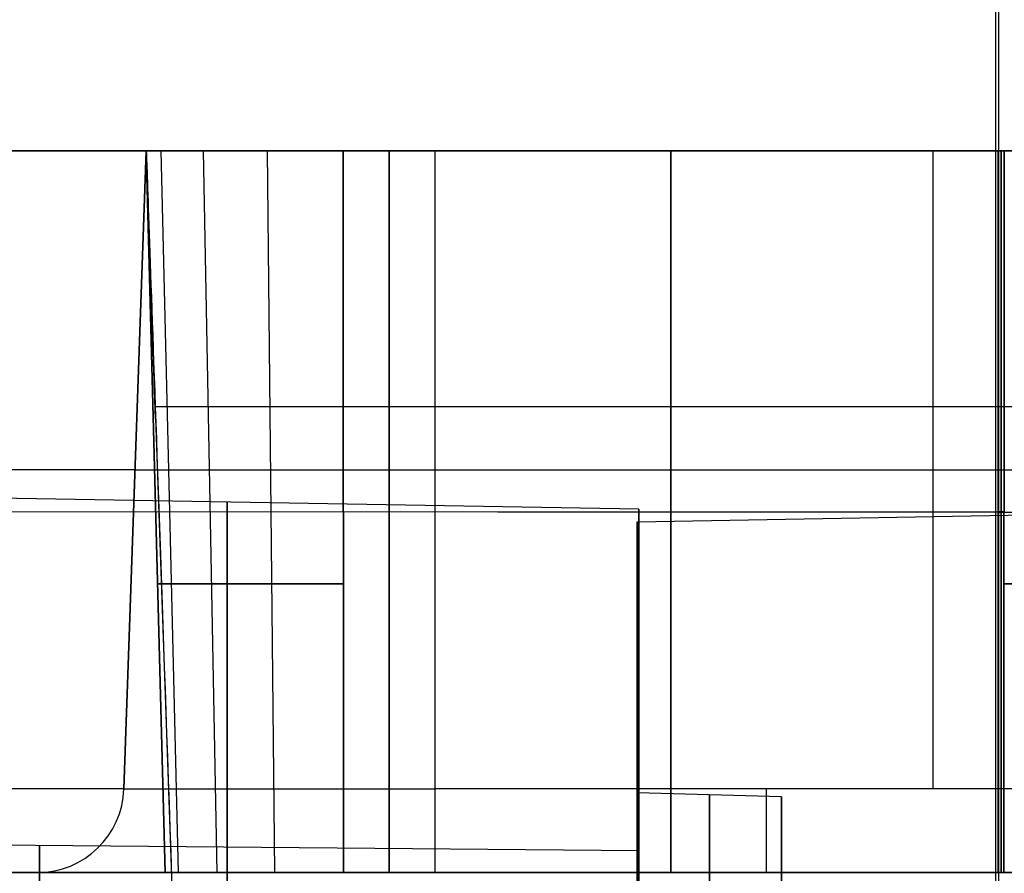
# Model space of a CAD drawing. Extents: x -15 to 7, y 1 to 148.
# Tile 10 of 194: x -3.64 to -0.23, y 14.53 to 17.49. Entities that reach past the tile are written whole.
import ezdxf

# ---------------------------------------------------------------- set-up
doc = ezdxf.new("R2010")
doc.units = 0
doc.layers.add('DEFAULT', color=7, linetype='CONTINUOUS')

msp = doc.modelspace()

# ---------------------------------------------------------------- linework, layer by layer
at = {"layer": 'DEFAULT', "color": 171}
for p, q in [((-0.2497, 70.4573, -106.8618), (-0.2497, 5.4828, -106.8618)), ((-0.2497, 70.2391, -104.3618), (-0.2497, 5.57, -104.3618))]:
    msp.add_line(p, q, dxfattribs=at)
at = {"layer": 'DEFAULT', "color": 254}
for p, q in [((-0.2588, 9.9443, -18.1), (-0.2588, 19.1607, -18.1)), ((-0.2588, 8.6531, -19.7), (-0.2588, 19.1188, -19.7)), ((-0.2588, 9.9443, -18.1), (-0.2588, 18.8574, -18.1)), ((-0.2588, 8.6531, -19.7), (-0.2588, 18.8155, -19.7)), ((-1.5, 15.7502, -99.8645), (4.845, 15.8609, -99.8645)), ((-1.495, 15.7937, -99.8645), (-4.345, 15.8435, -99.8645)), ((-1.495, 14.6109, -99.8645), (-1.495, 15.7937, -99.8645)), ((-1.5, 14.8109, -99.8645), (-1.5, 15.7502, -99.8645)), ((-1, 14.7978, -99.8645), (-1.5, 14.8109, -99.8645)), ((-1, 14.3066, -99.8645), (-1, 14.7978, -99.8645)), ((-1.495, 14.6109, -99.8645), (-5.645, 14.6471, -99.8645))]:
    msp.add_line(p, q, dxfattribs=at)
at = {"layer": 'DEFAULT', "color": 1}
for p, q in [((-4.4668, 17.0353, -48.3372), (-0.25, 17.0353, -48.4476)), ((-0.25, 17.0353, -45.7166), (-4.4668, 17.0353, -45.8271)), ((-4.4668, 17.0353, -52.3372), (-0.25, 17.0353, -52.4476)), ((-0.25, 17.0353, -49.7166), (-4.4668, 17.0353, -49.8271)), ((-4.4668, 17.0353, -56.3372), (-0.25, 17.0353, -56.4476)), ((-0.25, 17.0353, -53.7166), (-4.4668, 17.0353, -53.8271)), ((-4.4668, 17.0353, -60.3372), (-0.25, 17.0353, -60.4476)), ((-0.25, 17.0353, -57.7166), (-4.4668, 17.0353, -57.8271)), ((-4.4668, 17.0353, -64.3372), (-0.25, 17.0353, -64.4476)), ((-0.25, 17.0353, -61.7166), (-4.4668, 17.0353, -61.8271)), ((-4.4668, 17.0353, -68.3372), (-0.25, 17.0353, -68.4476)), ((-0.25, 17.0353, -65.7166), (-4.4668, 17.0353, -65.8271)), ((-4.4668, 17.0353, -72.3372), (-0.25, 17.0353, -72.4476)), ((-0.25, 17.0353, -69.7166), (-4.4668, 17.0353, -69.8271)), ((-4.4668, 17.0353, -76.3372), (-0.25, 17.0353, -76.4476)), ((-0.25, 17.0353, -73.7166), (-4.4668, 17.0353, -73.8271)), ((-4.4668, 17.0353, -80.3372), (-0.25, 17.0353, -80.4476)), ((-0.25, 17.0353, -77.7166), (-4.4668, 17.0353, -77.8271)), ((-4.0585, 17.0353, -30.8396), (-3.2, 17.0353, -30.8396)), ((-3.2, 17.0353, -88.1063), (-3.2772, 14.8248, -88.1063)), ((-3.2772, 14.8248, -90.9362), (-3.2, 17.0353, -90.9362)), ((-3.2772, 14.8248, -89.5213), (-3.2, 17.0353, -89.5213)), ((-3.2, 17.0353, -82.476), (-3.2, 17.0353, -83.6882)), ((-3.2, 17.0353, -30.8396), (-3.2, 17.0353, -38.1566)), ((-3.2, 17.0353, -38.1566), (1.545, 17.0353, -38.1566)), ((-3.2, 17.0353, -88.1063), (-3.2, 17.0353, -90.9362)), ((-3.2, 17.0353, -82.476), (-3.1345, 14.5353, -82.476)), ((-3.1345, 14.5353, -83.6882), (-3.2, 17.0353, -83.6882)), ((-3.2, 17.0353, -30.8396), (-3.0354, 12.322, -30.675)), ((-3.1676, 16.1066, -34.4158), (-3.2, 17.0353, -34.4158)), ((-3.1345, 14.5353, -83.0821), (-3.2, 17.0353, -83.0821)), ((-3.0878, 14.5353, -82.237), (-3.1485, 17.0353, -82.2123)), ((-3.0878, 14.5353, -83.9273), (-3.1485, 17.0353, -83.952)), ((-2.9545, 14.5353, -82.0331), (-3.0014, 17.0353, -81.9874)), ((-2.9545, 14.5353, -84.1312), (-3.0014, 17.0353, -84.1769)), ((-2.7543, 14.5353, -81.8945), (-2.7805, 17.0353, -81.8345)), ((-2.7543, 14.5353, -84.2698), (-2.7805, 17.0353, -84.3298)), ((-0.25, 17.0353, -81.7166), (-2.5183, 17.0353, -81.776)), ((-2.5183, 17.0353, -84.3882), (-0.25, 17.0353, -84.4476)), ((-2.5166, 14.5353, -81.8415), (-2.5183, 17.0353, -81.776)), ((-2.5183, 17.0353, -84.3882), (-2.5166, 14.5353, -84.3228)), ((-2.3584, 17.0353, -80.3924), (-2.3584, 14.5353, -80.3269)), ((-2.3584, 14.5353, -77.8373), (-2.3584, 17.0353, -77.7719)), ((-2.3584, 17.0353, -76.3924), (-2.3584, 14.5353, -76.3269)), ((-2.3584, 14.5353, -73.8373), (-2.3584, 17.0353, -73.7719)), ((-2.3584, 17.0353, -72.3924), (-2.3584, 14.5353, -72.3269)), ((-2.3584, 14.5353, -69.8373), (-2.3584, 17.0353, -69.7719)), ((-2.3584, 17.0353, -68.3924), (-2.3584, 14.5353, -68.3269)), ((-2.3584, 14.5353, -65.8373), (-2.3584, 17.0353, -65.7719)), ((-2.3584, 17.0353, -64.3924), (-2.3584, 14.5353, -64.3269)), ((-2.3584, 14.5353, -61.8373), (-2.3584, 17.0353, -61.7719)), ((-2.3584, 17.0353, -60.3924), (-2.3584, 14.5353, -60.3269)), ((-2.3584, 14.5353, -57.8373), (-2.3584, 17.0353, -57.7719)), ((-2.3584, 17.0353, -56.3924), (-2.3584, 14.5353, -56.3269)), ((-2.3584, 14.5353, -53.8373), (-2.3584, 17.0353, -53.7719)), ((-2.3584, 17.0353, -52.3924), (-2.3584, 14.5353, -52.3269)), ((-2.3584, 14.5353, -49.8373), (-2.3584, 17.0353, -49.7719)), ((-2.3584, 17.0353, -48.3924), (-2.3584, 14.5353, -48.3269)), ((-2.3584, 14.5353, -45.8373), (-2.3584, 17.0353, -45.7719)), ((1.2502, 17.0353, -87.1063), (-2.2, 17.0353, -87.1063)), ((-2.2, 14.8248, -87.0291), (-2.2, 17.0353, -87.1063)), ((-1.3842, 17.0353, -84.4179), (-1.3842, 14.5353, -84.3524)), ((-1.3842, 14.5353, -81.8118), (-1.3842, 17.0353, -81.7463)), ((-0.4749, 14.8248, -87.0291), (-0.4749, 17.0353, -87.1063)), ((-0.25, 17.0353, -84.4476), (-0.2291, 17.0353, -84.4471)), ((-0.2291, 17.0353, -81.7172), (-0.25, 17.0353, -81.7166)), ((-0.25, 17.0353, -48.4476), (3.9668, 17.0353, -48.3372)), ((3.9668, 17.0353, -45.8271), (-0.25, 17.0353, -45.7166)), ((-0.25, 17.0353, -52.4476), (3.9668, 17.0353, -52.3372)), ((3.9668, 17.0353, -49.8271), (-0.25, 17.0353, -49.7166)), ((-0.25, 17.0353, -56.4476), (3.9668, 17.0353, -56.3372)), ((3.9668, 17.0353, -53.8271), (-0.25, 17.0353, -53.7166)), ((-0.25, 17.0353, -60.4476), (3.9668, 17.0353, -60.3372)), ((3.9668, 17.0353, -57.8271), (-0.25, 17.0353, -57.7166)), ((-0.25, 17.0353, -64.4476), (3.9668, 17.0353, -64.3372)), ((3.9668, 17.0353, -61.8271), (-0.25, 17.0353, -61.7166)), ((-0.25, 17.0353, -68.4476), (3.9668, 17.0353, -68.3372)), ((3.9668, 17.0353, -65.8271), (-0.25, 17.0353, -65.7166)), ((-0.25, 17.0353, -72.4476), (3.9668, 17.0353, -72.3372)), ((3.9668, 17.0353, -69.8271), (-0.25, 17.0353, -69.7166)), ((-0.25, 17.0353, -76.4476), (3.9668, 17.0353, -76.3372)), ((3.9668, 17.0353, -73.8271), (-0.25, 17.0353, -73.7166)), ((-0.25, 17.0353, -80.4476), (3.9668, 17.0353, -80.3372)), ((3.9668, 17.0353, -77.8271), (-0.25, 17.0353, -77.7166)), ((-0.25, 17.0353, -84.4476), (-0.25, 14.5353, -84.3821)), ((-0.25, 14.5353, -81.7821), (-0.25, 17.0353, -81.7166)), ((-0.25, 14.5353, -73.7821), (-0.25, 17.0353, -73.7166)), ((-0.25, 14.5353, -65.7821), (-0.25, 17.0353, -65.7166)), ((-0.25, 14.5353, -57.7821), (-0.25, 17.0353, -57.7166)), ((-0.25, 14.5353, -49.7821), (-0.25, 17.0353, -49.7166)), ((-0.25, 17.0353, -48.4476), (-0.25, 14.5353, -48.3821)), ((-0.25, 14.5353, -80.3821), (-0.25, 17.0353, -80.4476)), ((-0.25, 17.0353, -77.7166), (-0.25, 14.5353, -77.7821)), ((-0.25, 14.5353, -76.3821), (-0.25, 17.0353, -76.4476)), ((-0.25, 14.5353, -72.3821), (-0.25, 17.0353, -72.4476)), ((-0.25, 17.0353, -69.7166), (-0.25, 14.5353, -69.7821)), ((-0.25, 14.5353, -68.3821), (-0.25, 17.0353, -68.4476)), ((-0.25, 14.5353, -64.3821), (-0.25, 17.0353, -64.4476)), ((-0.25, 17.0353, -61.7166), (-0.25, 14.5353, -61.7821)), ((-0.25, 14.5353, -60.3821), (-0.25, 17.0353, -60.4476)), ((-0.25, 14.5353, -56.3821), (-0.25, 17.0353, -56.4476)), ((-0.25, 17.0353, -53.7166), (-0.25, 14.5353, -53.7821)), ((-0.25, 14.5353, -52.3821), (-0.25, 17.0353, -52.4476)), ((-0.25, 17.0353, -45.7166), (-0.25, 14.5353, -45.7821)), ((-0.2395, 17.0353, -84.4474), (-0.2395, 14.5353, -84.3819)), ((-0.2395, 14.5353, -81.7824), (-0.2395, 17.0353, -81.7169)), ((-0.2308, 14.5353, -84.3816), (-0.2291, 17.0353, -84.4471)), ((-0.2291, 17.0353, -81.7172), (-0.2308, 14.5353, -81.7826)), ((1.514, 16.1479, -34.4949), (-3.169, 16.1479, -34.4949)), ((-3.2386, 15.9301, -90.9362), (-3.2386, 15.9301, -88.1063)), ((-2.2, 15.9301, -87.0677), (1.2116, 15.9301, -87.0677)), ((-4.466, 15.7868, -80.3045), (-0.25, 15.7839, -80.4149)), ((-4.466, 15.7868, -77.8597), (-0.25, 15.7839, -77.7494)), ((-4.466, 15.7868, -76.3045), (-0.25, 15.7839, -76.4149)), ((-4.466, 15.7868, -73.8597), (-0.25, 15.7839, -73.7494)), ((-4.466, 15.7868, -72.3045), (-0.25, 15.7839, -72.4149)), ((-4.466, 15.7868, -69.8597), (-0.25, 15.7839, -69.7494)), ((-4.466, 15.7868, -68.3045), (-0.25, 15.7839, -68.4149)), ((-4.466, 15.7868, -65.8597), (-0.25, 15.7839, -65.7494)), ((-4.466, 15.7868, -64.3045), (-0.25, 15.7839, -64.4149)), ((-4.466, 15.7868, -61.8597), (-0.25, 15.7839, -61.7494)), ((-4.466, 15.7868, -60.3045), (-0.25, 15.7839, -60.4149)), ((-4.466, 15.7868, -57.8597), (-0.25, 15.7839, -57.7494)), ((-4.466, 15.7868, -56.3045), (-0.25, 15.7839, -56.4149)), ((-4.466, 15.7868, -53.8597), (-0.25, 15.7839, -53.7494)), ((-4.466, 15.7868, -52.3045), (-0.25, 15.7839, -52.4149)), ((-4.466, 15.7868, -49.8597), (-0.25, 15.7839, -49.7494)), ((-4.466, 15.7868, -48.3045), (-0.25, 15.7839, -48.4149)), ((-4.466, 15.7868, -45.8597), (-0.25, 15.7839, -45.7494)), ((-3.1673, 15.7853, -83.6882), (-3.1673, 15.7853, -82.476)), ((-2.5175, 15.7861, -84.3555), (-0.25, 15.7845, -84.4149)), ((-2.5175, 15.7861, -81.8087), (-0.25, 15.7845, -81.7494)), ((-0.25, 15.7839, -80.4149), (3.966, 15.7868, -80.3045)), ((-0.25, 15.7839, -77.7494), (3.966, 15.7868, -77.8597)), ((-0.25, 15.7839, -76.4149), (3.966, 15.7868, -76.3045)), ((-0.25, 15.7839, -73.7494), (3.966, 15.7868, -73.8597)), ((-0.25, 15.7839, -72.4149), (3.966, 15.7868, -72.3045)), ((-0.25, 15.7839, -69.7494), (3.966, 15.7868, -69.8597)), ((-0.25, 15.7839, -68.4149), (3.966, 15.7868, -68.3045)), ((-0.25, 15.7839, -65.7494), (3.966, 15.7868, -65.8597)), ((-0.25, 15.7839, -64.4149), (3.966, 15.7868, -64.3045)), ((-0.25, 15.7839, -61.7494), (3.966, 15.7868, -61.8597)), ((-0.25, 15.7839, -60.4149), (3.966, 15.7868, -60.3045)), ((-0.25, 15.7839, -57.7494), (3.966, 15.7868, -57.8597)), ((-0.25, 15.7839, -56.4149), (3.966, 15.7868, -56.3045)), ((-0.25, 15.7839, -53.7494), (3.966, 15.7868, -53.8597)), ((-0.25, 15.7839, -52.4149), (3.966, 15.7868, -52.3045)), ((-0.25, 15.7839, -49.7494), (3.966, 15.7868, -49.8597)), ((-0.25, 15.7839, -48.4149), (3.966, 15.7868, -48.3045)), ((-0.25, 15.7839, -45.7494), (3.966, 15.7868, -45.8597)), ((-0.25, 15.7853, -84.4149), (-0.2299, 15.7853, -84.4144)), ((-0.25, 15.7853, -81.7494), (-0.2299, 15.7853, -81.7499)), ((-3.2772, 14.8248, -88.1063), (-3.2772, 14.8248, -90.9362)), ((0.0945, 14.8248, -87.0291), (-2.2, 14.8248, -87.0291)), ((-3.1177, 14.6786, -32.4889), (-3.1177, 14.6786, -30.7573)), ((1.4577, 14.5353, -38.1566), (-5.823, 14.5353, -38.1566)), ((-0.25, 14.5353, -80.3821), (-4.4651, 14.5353, -80.2718)), ((-4.4651, 14.5353, -77.8925), (-0.25, 14.5353, -77.7821)), ((-0.25, 14.5353, -48.3821), (-4.4651, 14.5353, -48.2718)), ((-4.4651, 14.5353, -45.8925), (-0.25, 14.5353, -45.7821)), ((-0.25, 14.5353, -52.3821), (-4.4651, 14.5353, -52.2718)), ((-4.4651, 14.5353, -49.8925), (-0.25, 14.5353, -49.7821)), ((-0.25, 14.5353, -56.3821), (-4.4651, 14.5353, -56.2718)), ((-4.4651, 14.5353, -53.8925), (-0.25, 14.5353, -53.7821)), ((-0.25, 14.5353, -60.3821), (-4.4651, 14.5353, -60.2718)), ((-4.4651, 14.5353, -57.8925), (-0.25, 14.5353, -57.7821)), ((-0.25, 14.5353, -64.3821), (-4.4651, 14.5353, -64.2718)), ((-4.4651, 14.5353, -61.8925), (-0.25, 14.5353, -61.7821)), ((-0.25, 14.5353, -68.3821), (-4.4651, 14.5353, -68.2718)), ((-4.4651, 14.5353, -65.8925), (-0.25, 14.5353, -65.7821)), ((-0.25, 14.5353, -72.3821), (-4.4651, 14.5353, -72.2718)), ((-4.4651, 14.5353, -69.8925), (-0.25, 14.5353, -69.7821)), ((-0.25, 14.5353, -76.3821), (-4.4651, 14.5353, -76.2718)), ((-4.4651, 14.5353, -73.8925), (-0.25, 14.5353, -73.7821)), ((-3.577, 14.5353, -90.9362), (-3.577, 14.5353, -88.1063)), ((-3.1345, 14.5353, -83.6882), (-3.1345, 14.5353, -82.476)), ((-0.25, 14.5353, -84.3821), (-2.5166, 14.5353, -84.3228)), ((-2.5166, 14.5353, -81.8415), (-0.25, 14.5353, -81.7821)), ((-2.2, 14.5353, -86.7293), (0.0945, 14.5353, -86.7293)), ((1.3554, 14.5353, -80.3401), (-0.25, 14.5353, -80.3821)), ((-0.25, 14.5353, -77.7821), (3.9651, 14.5353, -77.8925)), ((-0.25, 14.5353, -81.7821), (-0.2308, 14.5353, -81.7826)), ((-0.2308, 14.5353, -84.3816), (-0.25, 14.5353, -84.3821)), ((3.9651, 14.5353, -48.2718), (-0.25, 14.5353, -48.3821)), ((-0.25, 14.5353, -45.7821), (3.9651, 14.5353, -45.8925)), ((3.9651, 14.5353, -52.2718), (-0.25, 14.5353, -52.3821)), ((-0.25, 14.5353, -49.7821), (3.9651, 14.5353, -49.8925)), ((3.9651, 14.5353, -56.2718), (-0.25, 14.5353, -56.3821)), ((-0.25, 14.5353, -53.7821), (3.9651, 14.5353, -53.8925)), ((3.9651, 14.5353, -60.2718), (-0.25, 14.5353, -60.3821)), ((-0.25, 14.5353, -57.7821), (3.9651, 14.5353, -57.8925)), ((3.9651, 14.5353, -64.2718), (-0.25, 14.5353, -64.3821)), ((-0.25, 14.5353, -61.7821), (3.9651, 14.5353, -61.8925)), ((3.9651, 14.5353, -68.2718), (-0.25, 14.5353, -68.3821)), ((-0.25, 14.5353, -65.7821), (3.9651, 14.5353, -65.8925)), ((3.9651, 14.5353, -72.2718), (-0.25, 14.5353, -72.3821)), ((-0.25, 14.5353, -69.7821), (3.9651, 14.5353, -69.8925)), ((3.9651, 14.5353, -76.2718), (-0.25, 14.5353, -76.3821)), ((-0.25, 14.5353, -73.7821), (3.9651, 14.5353, -73.8925))]:
    msp.add_line(p, q, dxfattribs=at)
at = {"layer": 'DEFAULT', "color": 1, "extrusion": (-3.55058e-11, 1, 1.41611e-11)}
msp.add_arc((5.7, -90.9362, 17.0353), 2.5, 180, 270, dxfattribs=at)
at = {"layer": 'DEFAULT', "color": 1, "extrusion": (1.01506e-14, 1, 1.04162e-14)}
msp.add_arc((2.4999, -82.4759, 17.0353), 0.7001, 359.9905, 88.4903, dxfattribs=at)
at = {"layer": 'DEFAULT', "color": 1, "extrusion": (-2.6637e-15, 1, -2.28952e-14)}
msp.add_arc((2.4999, -83.6884, 17.0353), 0.7001, 271.5097, 0.0095, dxfattribs=at)
at = {"layer": 'DEFAULT', "color": 1, "extrusion": (0.999391, 0.034899, 1.50929e-13)}
msp.add_arc((9.1402, -38.1572, -2.6035), 7.9964, 0.00406, 54.51714, dxfattribs=at)
at = {"layer": 'DEFAULT', "color": 1, "extrusion": (3.54028e-11, 1, -3.54028e-11)}
msp.add_arc((2.2, -88.1063, 17.0353), 1, 0, 90, dxfattribs=at)
at = {"layer": 'DEFAULT', "color": 1, "extrusion": (-4.44089e-15, 1, 4.5571e-15)}
msp.add_arc((0.2501, -82.5171, 17.0353), 0.8001, 91.5097, 180.0095, dxfattribs=at)
at = {"layer": 'DEFAULT', "color": 1, "extrusion": (0, 1, 0)}
for centre, radius, start, end in [((5.7, -90.9362, 15.9301), 2.4614, 180, 270), ((2.2, -88.1063, 15.9301), 1.0386, 0, 90), ((2.4999, -82.4759, 15.5353), 0.6608, 359.99, 88.4898), ((2.2, -88.1063, 14.5353), 1.377, 0, 90), ((0.2501, -82.5171, 14.5353), 0.7347, 91.5105, 180.0103)]:
    msp.add_arc(centre, radius, start, end, dxfattribs=at)
at = {"layer": 'DEFAULT', "color": 254, "extrusion": (1, 0, 0)}
for centre, radius in [((13.1109, -99.8645, -2.92), 2.7077), ((13.1109, -99.8645, -1.495), 2.6828), ((13.1109, -99.8645, -1.5), 2.6392), ((13.1109, -99.8645, -1.25), 1.6935), ((13.1109, -99.8645, -3.57), 1.5181), ((13.1109, -99.8645, -1.495), 1.5)]:
    msp.add_arc(centre, radius, 270, 90, dxfattribs=at)
at = {"layer": 'DEFAULT', "color": 1, "extrusion": (6.78804e-15, 1, 6.61028e-15)}
msp.add_arc((2.4999, -83.6884, 15.5353), 0.6608, 271.5102, 0.01, dxfattribs=at)
at = {"layer": 'DEFAULT', "color": 1, "extrusion": (1.78028e-15, 1, -4.06872e-15)}
msp.add_arc((0.2501, -83.6472, 15.5353), 0.7609, 179.9901, 268.4898, dxfattribs=at)
at = {"layer": 'DEFAULT', "color": 1, "extrusion": (1.17915e-14, 1, 1.14827e-14)}
msp.add_arc((0.2501, -82.5171, 15.5353), 0.7609, 91.5102, 180.0099, dxfattribs=at)
at = {"layer": 'DEFAULT', "color": 1, "extrusion": (1.53968e-14, 1, -2.19954e-15)}
msp.add_arc((5.7, -90.9362, 14.8248), 2.4228, 180, 270, dxfattribs=at)
at = {"layer": 'DEFAULT', "color": 1}
for centre in [(-3.577, 14.8353, -90.9362), (-3.577, 14.8353, -88.1063), (-3.577, 14.8353, -89.5213)]:
    msp.add_arc(centre, 0.3, 270, 358, dxfattribs=at)
at = {"layer": 'DEFAULT', "color": 1, "extrusion": (-3.29813e-15, 1, 4.38222e-29)}
msp.add_arc((2.2, -88.1063, 14.8248), 1.0772, 0, 90, dxfattribs=at)
at = {"layer": 'DEFAULT', "color": 1, "extrusion": (1, 4.59775e-15, 2.95879e-15)}
msp.add_arc((14.8353, -86.7293, -2.2), 0.3, 180, 268, dxfattribs=at)
at = {"layer": 'DEFAULT', "color": 254, "extrusion": (1, 0, -6.53072e-17)}
msp.add_arc((13.1109, -99.8645, -1.5), 1.7, 270, 90, dxfattribs=at)
at = {"layer": 'DEFAULT', "color": 1, "extrusion": (1, 0, 0)}
msp.add_arc((14.8353, -86.7293, -1.0528), 0.3, 180, 268, dxfattribs=at)
at = {"layer": 'DEFAULT', "color": 254, "extrusion": (1, 0, -6.58141e-17)}
msp.add_arc((13.1109, -99.8645, -1), 1.6869, 270, 90, dxfattribs=at)
at = {"layer": 'DEFAULT', "color": 1, "extrusion": (8.36724e-16, 1, 9.86266e-28)}
msp.add_arc((5.7, -90.9362, 14.5353), 2.123, 180, 270, dxfattribs=at)
at = {"layer": 'DEFAULT', "color": 1, "extrusion": (-3.87003e-15, 1, 1.29001e-15)}
msp.add_arc((2.2, -88.1063, 14.5353), 1.377, 0, 90, dxfattribs=at)
at = {"layer": 'DEFAULT', "color": 1, "extrusion": (-7.06817e-15, 1, 6.88297e-15)}
msp.add_arc((2.4999, -82.4759, 14.5353), 0.6347, 359.9896, 88.4893, dxfattribs=at)
at = {"layer": 'DEFAULT', "color": 1, "extrusion": (4.9339e-15, 1, 2.00526e-15)}
msp.add_arc((2.4999, -83.6884, 14.5353), 0.6347, 271.5107, 0.0104, dxfattribs=at)
at = {"layer": 'DEFAULT', "color": 1, "extrusion": (-1.70748e-14, 1, -2.26244e-15)}
msp.add_arc((-0.7132, -86.0626, 14.5353), 0.9096, 312.8633, 41.3613, dxfattribs=at)
at = {"layer": 'DEFAULT', "color": 1, "extrusion": (-1.03681e-14, 1, 7.67821e-15)}
msp.add_arc((0.2501, -83.6472, 14.5353), 0.7347, 179.9897, 268.4895, dxfattribs=at)

doc.saveas('drawing.dxf')
